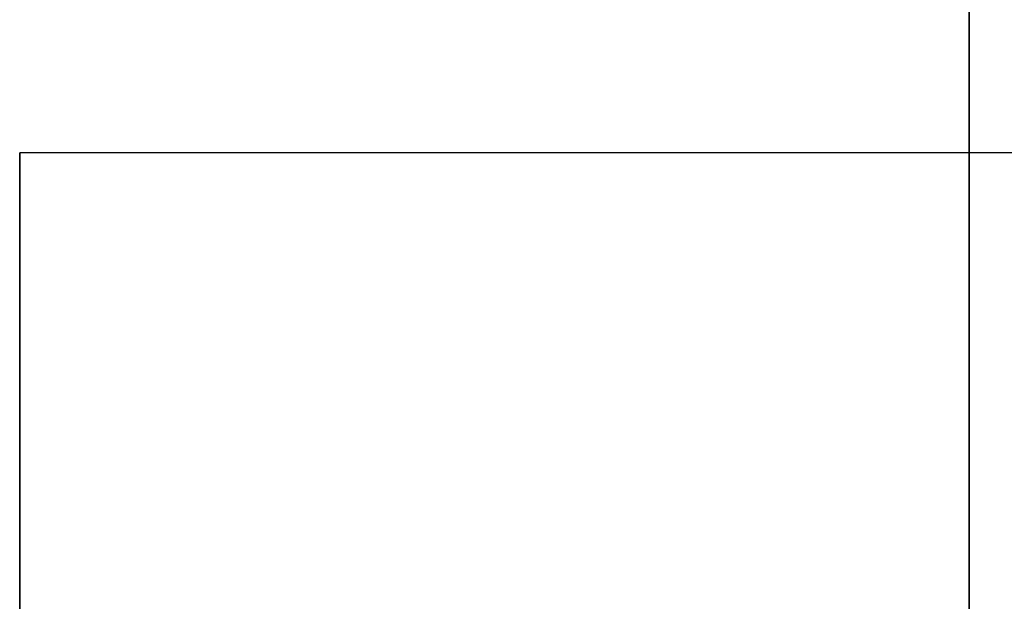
# Model space of a CAD drawing. Header units: millimetres. Extents: x 490 to 915, y -40 to 150.
# Tile 22 of 70: x 495.6 to 498.23, y 104.3 to 105.86. Entities that reach past the tile are written whole.
import ezdxf

# ---------------------------------------------------------------- set-up
doc = ezdxf.new("R2010")
doc.units = ezdxf.units.MM
doc.layers.add('Volume', color=7, linetype='Continuous', true_color=0x000000)

msp = doc.modelspace()

# ---------------------------------------------------------------- linework, layer by layer
at = {"layer": 'Volume'}
for p, q in [((498.1396, -40, -550), (498.1396, 150, -550)), ((498.1396, 150, 300), (498.1396, 30, 300)), ((506.1396, 105.5, 131.4688), (495.5989, 105.5, 131.4688)), ((495.5989, 100.5, 131.4688), (495.5989, 105.5, 131.4688)), ((506.1396, 105.5, 48.4688), (495.5989, 105.5, 48.4688)), ((495.5989, 100.5, 48.4688), (495.5989, 105.5, 48.4688)), ((506.1396, 105.5, -34.5312), (495.5989, 105.5, -34.5312)), ((495.5989, 100.5, -34.5312), (495.5989, 105.5, -34.5312)), ((506.1396, 105.5, -117.5312), (495.5989, 105.5, -117.5312)), ((495.5989, 100.5, -117.5312), (495.5989, 105.5, -117.5312)), ((506.1396, 105.5, -200.5312), (495.5989, 105.5, -200.5312)), ((495.5989, 100.5, -200.5312), (495.5989, 105.5, -200.5312)), ((506.1396, 105.5, -283.5312), (495.5989, 105.5, -283.5312)), ((495.5989, 100.5, -283.5312), (495.5989, 105.5, -283.5312)), ((506.1396, 105.5, -366.5312), (495.5989, 105.5, -366.5312)), ((495.5989, 100.5, -366.5312), (495.5989, 105.5, -366.5312)), ((506.1396, 105.5, -449.5312), (495.5989, 105.5, -449.5312)), ((495.5989, 100.5, -449.5312), (495.5989, 105.5, -449.5312)), ((495.5989, 105.4966, 131.5989), (495.5989, 105.4996, 131.5122)), ((495.5989, 105.4996, 131.5122), (495.5989, 105.4996, 131.4254)), ((495.5989, 105.4996, 131.4254), (495.5989, 105.4966, 131.3387)), ((495.5989, 105.4966, 48.5989), (495.5989, 105.4996, 48.5122)), ((495.5989, 105.4996, 48.5122), (495.5989, 105.4996, 48.4254)), ((495.5989, 105.4996, 48.4254), (495.5989, 105.4966, 48.3387)), ((495.5989, 105.4966, -34.4011), (495.5989, 105.4996, -34.4878)), ((495.5989, 105.4996, -34.4878), (495.5989, 105.4996, -34.5746)), ((495.5989, 105.4996, -34.5746), (495.5989, 105.4966, -34.6613)), ((495.5989, 105.4966, -117.4011), (495.5989, 105.4996, -117.4878)), ((495.5989, 105.4996, -117.4878), (495.5989, 105.4996, -117.5746)), ((495.5989, 105.4996, -117.5746), (495.5989, 105.4966, -117.6613)), ((495.5989, 105.4966, -200.4011), (495.5989, 105.4996, -200.4878)), ((495.5989, 105.4996, -200.4878), (495.5989, 105.4996, -200.5746)), ((495.5989, 105.4996, -200.5746), (495.5989, 105.4966, -200.6613)), ((495.5989, 105.4966, -283.4011), (495.5989, 105.4996, -283.4878)), ((495.5989, 105.4996, -283.4878), (495.5989, 105.4996, -283.5746)), ((495.5989, 105.4996, -283.5746), (495.5989, 105.4966, -283.6613)), ((495.5989, 105.4966, -366.4011), (495.5989, 105.4996, -366.4878)), ((495.5989, 105.4996, -366.4878), (495.5989, 105.4996, -366.5746)), ((495.5989, 105.4996, -366.5746), (495.5989, 105.4966, -366.6613)), ((495.5989, 105.4966, -449.4011), (495.5989, 105.4996, -449.4878)), ((495.5989, 105.4996, -449.4878), (495.5989, 105.4996, -449.5746)), ((495.5989, 105.4996, -449.5746), (495.5989, 105.4966, -449.6613)), ((495.5989, 105.4906, 131.6855), (495.5989, 105.4966, 131.5989)), ((495.5989, 105.4966, 131.3387), (495.5989, 105.4906, 131.2521)), ((495.5989, 105.4906, 48.6855), (495.5989, 105.4966, 48.5989)), ((495.5989, 105.4966, 48.3387), (495.5989, 105.4906, 48.2521)), ((495.5989, 105.4906, -34.3145), (495.5989, 105.4966, -34.4011)), ((495.5989, 105.4966, -34.6613), (495.5989, 105.4906, -34.7479)), ((495.5989, 105.4906, -117.3145), (495.5989, 105.4966, -117.4011)), ((495.5989, 105.4966, -117.6613), (495.5989, 105.4906, -117.7479)), ((495.5989, 105.4906, -200.3145), (495.5989, 105.4966, -200.4011)), ((495.5989, 105.4966, -200.6613), (495.5989, 105.4906, -200.7479)), ((495.5989, 105.4906, -283.3145), (495.5989, 105.4966, -283.4011)), ((495.5989, 105.4966, -283.6613), (495.5989, 105.4906, -283.7479)), ((495.5989, 105.4906, -366.3145), (495.5989, 105.4966, -366.4011)), ((495.5989, 105.4966, -366.6613), (495.5989, 105.4906, -366.7479)), ((495.5989, 105.4906, -449.3145), (495.5989, 105.4966, -449.4011)), ((495.5989, 105.4966, -449.6613), (495.5989, 105.4906, -449.7479)), ((495.5989, 105.4816, 131.7718), (495.5989, 105.4906, 131.6855)), ((495.5989, 105.4906, 131.2521), (495.5989, 105.4816, 131.1658)), ((495.5989, 105.4816, 48.7718), (495.5989, 105.4906, 48.6855)), ((495.5989, 105.4906, 48.2521), (495.5989, 105.4816, 48.1658)), ((495.5989, 105.4816, -34.2282), (495.5989, 105.4906, -34.3145)), ((495.5989, 105.4906, -34.7479), (495.5989, 105.4816, -34.8342)), ((495.5989, 105.4816, -117.2282), (495.5989, 105.4906, -117.3145)), ((495.5989, 105.4906, -117.7479), (495.5989, 105.4816, -117.8342)), ((495.5989, 105.4816, -200.2282), (495.5989, 105.4906, -200.3145)), ((495.5989, 105.4906, -200.7479), (495.5989, 105.4816, -200.8342)), ((495.5989, 105.4816, -283.2282), (495.5989, 105.4906, -283.3145)), ((495.5989, 105.4906, -283.7479), (495.5989, 105.4816, -283.8342)), ((495.5989, 105.4816, -366.2282), (495.5989, 105.4906, -366.3145)), ((495.5989, 105.4906, -366.7479), (495.5989, 105.4816, -366.8342)), ((495.5989, 105.4816, -449.2282), (495.5989, 105.4906, -449.3145)), ((495.5989, 105.4906, -449.7479), (495.5989, 105.4816, -449.8342)), ((495.5989, 105.4696, 131.8578), (495.5989, 105.4816, 131.7718)), ((495.5989, 105.4816, 131.1658), (495.5989, 105.4696, 131.0799)), ((495.5989, 105.4696, 48.8578), (495.5989, 105.4816, 48.7718)), ((495.5989, 105.4816, 48.1658), (495.5989, 105.4696, 48.0799)), ((495.5989, 105.4696, -34.1422), (495.5989, 105.4816, -34.2282)), ((495.5989, 105.4816, -34.8342), (495.5989, 105.4696, -34.9201)), ((495.5989, 105.4696, -117.1422), (495.5989, 105.4816, -117.2282)), ((495.5989, 105.4816, -117.8342), (495.5989, 105.4696, -117.9201)), ((495.5989, 105.4696, -200.1422), (495.5989, 105.4816, -200.2282)), ((495.5989, 105.4816, -200.8342), (495.5989, 105.4696, -200.9201)), ((495.5989, 105.4696, -283.1422), (495.5989, 105.4816, -283.2282)), ((495.5989, 105.4816, -283.8342), (495.5989, 105.4696, -283.9201)), ((495.5989, 105.4696, -366.1422), (495.5989, 105.4816, -366.2282)), ((495.5989, 105.4816, -366.8342), (495.5989, 105.4696, -366.9201)), ((495.5989, 105.4696, -449.1422), (495.5989, 105.4816, -449.2282)), ((495.5989, 105.4816, -449.8342), (495.5989, 105.4696, -449.9201)), ((495.5989, 105.4546, 131.9432), (495.5989, 105.4696, 131.8578)), ((495.5989, 105.4696, 131.0799), (495.5989, 105.4546, 130.9944)), ((495.5989, 105.4546, 48.9432), (495.5989, 105.4696, 48.8578)), ((495.5989, 105.4696, 48.0799), (495.5989, 105.4546, 47.9944)), ((495.5989, 105.4546, -34.0568), (495.5989, 105.4696, -34.1422)), ((495.5989, 105.4696, -34.9201), (495.5989, 105.4546, -35.0056)), ((495.5989, 105.4546, -117.0568), (495.5989, 105.4696, -117.1422)), ((495.5989, 105.4696, -117.9201), (495.5989, 105.4546, -118.0056)), ((495.5989, 105.4546, -200.0568), (495.5989, 105.4696, -200.1422)), ((495.5989, 105.4696, -200.9201), (495.5989, 105.4546, -201.0056)), ((495.5989, 105.4546, -283.0568), (495.5989, 105.4696, -283.1422)), ((495.5989, 105.4696, -283.9201), (495.5989, 105.4546, -284.0056)), ((495.5989, 105.4546, -366.0568), (495.5989, 105.4696, -366.1422)), ((495.5989, 105.4696, -366.9201), (495.5989, 105.4546, -367.0056)), ((495.5989, 105.4546, -449.0568), (495.5989, 105.4696, -449.1422)), ((495.5989, 105.4696, -449.9201), (495.5989, 105.4546, -450.0056)), ((495.5989, 105.4366, 132.0281), (495.5989, 105.4546, 131.9432)), ((495.5989, 105.4546, 130.9944), (495.5989, 105.4366, 130.9095)), ((495.5989, 105.4366, 49.0281), (495.5989, 105.4546, 48.9432)), ((495.5989, 105.4546, 47.9944), (495.5989, 105.4366, 47.9095)), ((495.5989, 105.4366, -33.9719), (495.5989, 105.4546, -34.0568)), ((495.5989, 105.4546, -35.0056), (495.5989, 105.4366, -35.0905)), ((495.5989, 105.4366, -116.9719), (495.5989, 105.4546, -117.0568)), ((495.5989, 105.4546, -118.0056), (495.5989, 105.4366, -118.0905)), ((495.5989, 105.4366, -199.9719), (495.5989, 105.4546, -200.0568)), ((495.5989, 105.4546, -201.0056), (495.5989, 105.4366, -201.0905)), ((495.5989, 105.4366, -282.9719), (495.5989, 105.4546, -283.0568)), ((495.5989, 105.4546, -284.0056), (495.5989, 105.4366, -284.0905)), ((495.5989, 105.4366, -365.9719), (495.5989, 105.4546, -366.0568)), ((495.5989, 105.4546, -367.0056), (495.5989, 105.4366, -367.0905)), ((495.5989, 105.4366, -448.9719), (495.5989, 105.4546, -449.0568)), ((495.5989, 105.4546, -450.0056), (495.5989, 105.4366, -450.0905)), ((495.5989, 105.4157, 132.1124), (495.5989, 105.4366, 132.0281)), ((495.5989, 105.4366, 130.9095), (495.5989, 105.4157, 130.8253)), ((495.5989, 105.4157, 49.1124), (495.5989, 105.4366, 49.0281)), ((495.5989, 105.4366, 47.9095), (495.5989, 105.4157, 47.8253)), ((495.5989, 105.4157, -33.8876), (495.5989, 105.4366, -33.9719)), ((495.5989, 105.4366, -35.0905), (495.5989, 105.4157, -35.1747)), ((495.5989, 105.4157, -116.8876), (495.5989, 105.4366, -116.9719)), ((495.5989, 105.4366, -118.0905), (495.5989, 105.4157, -118.1747)), ((495.5989, 105.4157, -199.8876), (495.5989, 105.4366, -199.9719)), ((495.5989, 105.4366, -201.0905), (495.5989, 105.4157, -201.1747)), ((495.5989, 105.4157, -282.8876), (495.5989, 105.4366, -282.9719)), ((495.5989, 105.4366, -284.0905), (495.5989, 105.4157, -284.1747)), ((495.5989, 105.4157, -365.8876), (495.5989, 105.4366, -365.9719)), ((495.5989, 105.4366, -367.0905), (495.5989, 105.4157, -367.1747)), ((495.5989, 105.4157, -448.8876), (495.5989, 105.4366, -448.9719)), ((495.5989, 105.4366, -450.0905), (495.5989, 105.4157, -450.1747)), ((495.5989, 105.392, 132.1958), (495.5989, 105.4157, 132.1124)), ((495.5989, 105.4157, 130.8253), (495.5989, 105.392, 130.7418)), ((495.5989, 105.392, 49.1958), (495.5989, 105.4157, 49.1124)), ((495.5989, 105.4157, 47.8253), (495.5989, 105.392, 47.7418)), ((495.5989, 105.392, -33.8042), (495.5989, 105.4157, -33.8876)), ((495.5989, 105.4157, -35.1747), (495.5989, 105.392, -35.2582)), ((495.5989, 105.392, -116.8042), (495.5989, 105.4157, -116.8876)), ((495.5989, 105.4157, -118.1747), (495.5989, 105.392, -118.2582)), ((495.5989, 105.392, -199.8042), (495.5989, 105.4157, -199.8876)), ((495.5989, 105.4157, -201.1747), (495.5989, 105.392, -201.2582)), ((495.5989, 105.392, -282.8042), (495.5989, 105.4157, -282.8876)), ((495.5989, 105.4157, -284.1747), (495.5989, 105.392, -284.2582)), ((495.5989, 105.392, -365.8042), (495.5989, 105.4157, -365.8876)), ((495.5989, 105.4157, -367.1747), (495.5989, 105.392, -367.2582)), ((495.5989, 105.392, -448.8042), (495.5989, 105.4157, -448.8876)), ((495.5989, 105.4157, -450.1747), (495.5989, 105.392, -450.2582)), ((495.5989, 105.3653, 132.2784), (495.5989, 105.392, 132.1958)), ((495.5989, 105.392, 130.7418), (495.5989, 105.3653, 130.6592)), ((495.5989, 105.3653, 49.2784), (495.5989, 105.392, 49.1958)), ((495.5989, 105.392, 47.7418), (495.5989, 105.3653, 47.6592)), ((495.5989, 105.3653, -33.7216), (495.5989, 105.392, -33.8042)), ((495.5989, 105.392, -35.2582), (495.5989, 105.3653, -35.3408)), ((495.5989, 105.3653, -116.7216), (495.5989, 105.392, -116.8042)), ((495.5989, 105.392, -118.2582), (495.5989, 105.3653, -118.3408)), ((495.5989, 105.3653, -199.7216), (495.5989, 105.392, -199.8042)), ((495.5989, 105.392, -201.2582), (495.5989, 105.3653, -201.3408)), ((495.5989, 105.3653, -282.7216), (495.5989, 105.392, -282.8042)), ((495.5989, 105.392, -284.2582), (495.5989, 105.3653, -284.3408)), ((495.5989, 105.3653, -365.7216), (495.5989, 105.392, -365.8042)), ((495.5989, 105.392, -367.2582), (495.5989, 105.3653, -367.3408)), ((495.5989, 105.3653, -448.7216), (495.5989, 105.392, -448.8042)), ((495.5989, 105.392, -450.2582), (495.5989, 105.3653, -450.3408)), ((495.5989, 105.3358, 132.36), (495.5989, 105.3653, 132.2784)), ((495.5989, 105.3653, 130.6592), (495.5989, 105.3358, 130.5776)), ((495.5989, 105.3358, 49.36), (495.5989, 105.3653, 49.2784)), ((495.5989, 105.3653, 47.6592), (495.5989, 105.3358, 47.5776)), ((495.5989, 105.3358, -33.64), (495.5989, 105.3653, -33.7216)), ((495.5989, 105.3653, -35.3408), (495.5989, 105.3358, -35.4224)), ((495.5989, 105.3358, -116.64), (495.5989, 105.3653, -116.7216)), ((495.5989, 105.3653, -118.3408), (495.5989, 105.3358, -118.4224)), ((495.5989, 105.3358, -199.64), (495.5989, 105.3653, -199.7216)), ((495.5989, 105.3653, -201.3408), (495.5989, 105.3358, -201.4224)), ((495.5989, 105.3358, -282.64), (495.5989, 105.3653, -282.7216)), ((495.5989, 105.3653, -284.3408), (495.5989, 105.3358, -284.4224)), ((495.5989, 105.3358, -365.64), (495.5989, 105.3653, -365.7216)), ((495.5989, 105.3653, -367.3408), (495.5989, 105.3358, -367.4224)), ((495.5989, 105.3358, -448.64), (495.5989, 105.3653, -448.7216)), ((495.5989, 105.3653, -450.3408), (495.5989, 105.3358, -450.4224)), ((495.5989, 105.3034, 132.4405), (495.5989, 105.3358, 132.36)), ((495.5989, 105.3358, 130.5776), (495.5989, 105.3034, 130.4971)), ((495.5989, 105.3034, 49.4405), (495.5989, 105.3358, 49.36)), ((495.5989, 105.3358, 47.5776), (495.5989, 105.3034, 47.4971)), ((495.5989, 105.3034, -33.5595), (495.5989, 105.3358, -33.64)), ((495.5989, 105.3358, -35.4224), (495.5989, 105.3034, -35.5029)), ((495.5989, 105.3034, -116.5595), (495.5989, 105.3358, -116.64)), ((495.5989, 105.3358, -118.4224), (495.5989, 105.3034, -118.5029)), ((495.5989, 105.3034, -199.5595), (495.5989, 105.3358, -199.64)), ((495.5989, 105.3358, -201.4224), (495.5989, 105.3034, -201.5029)), ((495.5989, 105.3034, -282.5595), (495.5989, 105.3358, -282.64)), ((495.5989, 105.3358, -284.4224), (495.5989, 105.3034, -284.5029)), ((495.5989, 105.3034, -365.5595), (495.5989, 105.3358, -365.64)), ((495.5989, 105.3358, -367.4224), (495.5989, 105.3034, -367.5029)), ((495.5989, 105.3034, -448.5595), (495.5989, 105.3358, -448.64)), ((495.5989, 105.3358, -450.4224), (495.5989, 105.3034, -450.5029)), ((495.5989, 105.2683, 132.5199), (495.5989, 105.3034, 132.4405)), ((495.5989, 105.3034, 130.4971), (495.5989, 105.2683, 130.4177)), ((495.5989, 105.2683, 49.5199), (495.5989, 105.3034, 49.4405)), ((495.5989, 105.3034, 47.4971), (495.5989, 105.2683, 47.4177)), ((495.5989, 105.2683, -33.4801), (495.5989, 105.3034, -33.5595)), ((495.5989, 105.3034, -35.5029), (495.5989, 105.2683, -35.5823)), ((495.5989, 105.2683, -116.4801), (495.5989, 105.3034, -116.5595)), ((495.5989, 105.3034, -118.5029), (495.5989, 105.2683, -118.5823)), ((495.5989, 105.2683, -199.4801), (495.5989, 105.3034, -199.5595)), ((495.5989, 105.3034, -201.5029), (495.5989, 105.2683, -201.5823)), ((495.5989, 105.2683, -282.4801), (495.5989, 105.3034, -282.5595)), ((495.5989, 105.3034, -284.5029), (495.5989, 105.2683, -284.5823)), ((495.5989, 105.2683, -365.4801), (495.5989, 105.3034, -365.5595)), ((495.5989, 105.3034, -367.5029), (495.5989, 105.2683, -367.5823)), ((495.5989, 105.2683, -448.4801), (495.5989, 105.3034, -448.5595)), ((495.5989, 105.3034, -450.5029), (495.5989, 105.2683, -450.5823)), ((495.5989, 105.2305, 132.598), (495.5989, 105.2683, 132.5199)), ((495.5989, 105.2683, 130.4177), (495.5989, 105.2305, 130.3396)), ((495.5989, 105.2305, 49.598), (495.5989, 105.2683, 49.5199)), ((495.5989, 105.2683, 47.4177), (495.5989, 105.2305, 47.3396)), ((495.5989, 105.2305, -33.402), (495.5989, 105.2683, -33.4801)), ((495.5989, 105.2683, -35.5823), (495.5989, 105.2305, -35.6604)), ((495.5989, 105.2305, -116.402), (495.5989, 105.2683, -116.4801)), ((495.5989, 105.2683, -118.5823), (495.5989, 105.2305, -118.6604)), ((495.5989, 105.2305, -199.402), (495.5989, 105.2683, -199.4801)), ((495.5989, 105.2683, -201.5823), (495.5989, 105.2305, -201.6604)), ((495.5989, 105.2305, -282.402), (495.5989, 105.2683, -282.4801)), ((495.5989, 105.2683, -284.5823), (495.5989, 105.2305, -284.6604)), ((495.5989, 105.2305, -365.402), (495.5989, 105.2683, -365.4801)), ((495.5989, 105.2683, -367.5823), (495.5989, 105.2305, -367.6604)), ((495.5989, 105.2305, -448.402), (495.5989, 105.2683, -448.4801)), ((495.5989, 105.2683, -450.5823), (495.5989, 105.2305, -450.6604)), ((495.5989, 105.1899, 132.6747), (495.5989, 105.2305, 132.598)), ((495.5989, 105.2305, 130.3396), (495.5989, 105.1899, 130.2629)), ((495.5989, 105.1899, 49.6747), (495.5989, 105.2305, 49.598)), ((495.5989, 105.2305, 47.3396), (495.5989, 105.1899, 47.2629)), ((495.5989, 105.1899, -33.3253), (495.5989, 105.2305, -33.402)), ((495.5989, 105.2305, -35.6604), (495.5989, 105.1899, -35.7371)), ((495.5989, 105.1899, -116.3253), (495.5989, 105.2305, -116.402)), ((495.5989, 105.2305, -118.6604), (495.5989, 105.1899, -118.7371)), ((495.5989, 105.1899, -199.3253), (495.5989, 105.2305, -199.402)), ((495.5989, 105.2305, -201.6604), (495.5989, 105.1899, -201.7371)), ((495.5989, 105.1899, -282.3253), (495.5989, 105.2305, -282.402)), ((495.5989, 105.2305, -284.6604), (495.5989, 105.1899, -284.7371)), ((495.5989, 105.1899, -365.3253), (495.5989, 105.2305, -365.402)), ((495.5989, 105.2305, -367.6604), (495.5989, 105.1899, -367.7371)), ((495.5989, 105.1899, -448.3253), (495.5989, 105.2305, -448.402)), ((495.5989, 105.2305, -450.6604), (495.5989, 105.1899, -450.7371)), ((495.5989, 105.1468, 132.75), (495.5989, 105.1899, 132.6747)), ((495.5989, 105.1899, 130.2629), (495.5989, 105.1468, 130.1876)), ((495.5989, 105.1468, 49.75), (495.5989, 105.1899, 49.6747)), ((495.5989, 105.1899, 47.2629), (495.5989, 105.1468, 47.1876)), ((495.5989, 105.1468, -33.25), (495.5989, 105.1899, -33.3253)), ((495.5989, 105.1899, -35.7371), (495.5989, 105.1468, -35.8124)), ((495.5989, 105.1468, -116.25), (495.5989, 105.1899, -116.3253)), ((495.5989, 105.1899, -118.7371), (495.5989, 105.1468, -118.8124)), ((495.5989, 105.1468, -199.25), (495.5989, 105.1899, -199.3253)), ((495.5989, 105.1899, -201.7371), (495.5989, 105.1468, -201.8124)), ((495.5989, 105.1468, -282.25), (495.5989, 105.1899, -282.3253)), ((495.5989, 105.1899, -284.7371), (495.5989, 105.1468, -284.8124)), ((495.5989, 105.1468, -365.25), (495.5989, 105.1899, -365.3253)), ((495.5989, 105.1899, -367.7371), (495.5989, 105.1468, -367.8124)), ((495.5989, 105.1468, -448.25), (495.5989, 105.1899, -448.3253)), ((495.5989, 105.1899, -450.7371), (495.5989, 105.1468, -450.8124)), ((495.5989, 105.101, 132.8237), (495.5989, 105.1468, 132.75)), ((495.5989, 105.1468, 130.1876), (495.5989, 105.101, 130.1139)), ((495.5989, 105.101, 49.8237), (495.5989, 105.1468, 49.75)), ((495.5989, 105.1468, 47.1876), (495.5989, 105.101, 47.1139)), ((495.5989, 105.101, -33.1763), (495.5989, 105.1468, -33.25)), ((495.5989, 105.1468, -35.8124), (495.5989, 105.101, -35.8861)), ((495.5989, 105.101, -116.1763), (495.5989, 105.1468, -116.25)), ((495.5989, 105.1468, -118.8124), (495.5989, 105.101, -118.8861)), ((495.5989, 105.101, -199.1763), (495.5989, 105.1468, -199.25)), ((495.5989, 105.1468, -201.8124), (495.5989, 105.101, -201.8861)), ((495.5989, 105.101, -282.1763), (495.5989, 105.1468, -282.25)), ((495.5989, 105.1468, -284.8124), (495.5989, 105.101, -284.8861)), ((495.5989, 105.101, -365.1763), (495.5989, 105.1468, -365.25)), ((495.5989, 105.1468, -367.8124), (495.5989, 105.101, -367.8861)), ((495.5989, 105.101, -448.1763), (495.5989, 105.1468, -448.25)), ((495.5989, 105.1468, -450.8124), (495.5989, 105.101, -450.8861)), ((495.5989, 105.0527, 132.8958), (495.5989, 105.101, 132.8237)), ((495.5989, 105.101, 130.1139), (495.5989, 105.0527, 130.0418)), ((495.5989, 105.0527, 49.8958), (495.5989, 105.101, 49.8237)), ((495.5989, 105.101, 47.1139), (495.5989, 105.0527, 47.0418)), ((495.5989, 105.0527, -33.1042), (495.5989, 105.101, -33.1763)), ((495.5989, 105.101, -35.8861), (495.5989, 105.0527, -35.9582)), ((495.5989, 105.0527, -116.1042), (495.5989, 105.101, -116.1763)), ((495.5989, 105.101, -118.8861), (495.5989, 105.0527, -118.9582)), ((495.5989, 105.0527, -199.1042), (495.5989, 105.101, -199.1763)), ((495.5989, 105.101, -201.8861), (495.5989, 105.0527, -201.9582)), ((495.5989, 105.0527, -282.1042), (495.5989, 105.101, -282.1763)), ((495.5989, 105.101, -284.8861), (495.5989, 105.0527, -284.9582)), ((495.5989, 105.0527, -365.1042), (495.5989, 105.101, -365.1763)), ((495.5989, 105.101, -367.8861), (495.5989, 105.0527, -367.9582)), ((495.5989, 105.0527, -448.1042), (495.5989, 105.101, -448.1763)), ((495.5989, 105.101, -450.8861), (495.5989, 105.0527, -450.9582)), ((495.5989, 105.0019, 132.9662), (495.5989, 105.0527, 132.8958)), ((495.5989, 105.0527, 130.0418), (495.5989, 105.0019, 129.9714)), ((495.5989, 105.0019, 49.9662), (495.5989, 105.0527, 49.8958)), ((495.5989, 105.0527, 47.0418), (495.5989, 105.0019, 46.9714)), ((495.5989, 105.0019, -33.0338), (495.5989, 105.0527, -33.1042)), ((495.5989, 105.0527, -35.9582), (495.5989, 105.0019, -36.0286)), ((495.5989, 105.0019, -116.0338), (495.5989, 105.0527, -116.1042)), ((495.5989, 105.0527, -118.9582), (495.5989, 105.0019, -119.0286)), ((495.5989, 105.0019, -199.0338), (495.5989, 105.0527, -199.1042)), ((495.5989, 105.0527, -201.9582), (495.5989, 105.0019, -202.0286)), ((495.5989, 105.0019, -282.0338), (495.5989, 105.0527, -282.1042)), ((495.5989, 105.0527, -284.9582), (495.5989, 105.0019, -285.0286)), ((495.5989, 105.0019, -365.0338), (495.5989, 105.0527, -365.1042)), ((495.5989, 105.0527, -367.9582), (495.5989, 105.0019, -368.0286)), ((495.5989, 105.0019, -448.0338), (495.5989, 105.0527, -448.1042)), ((495.5989, 105.0527, -450.9582), (495.5989, 105.0019, -451.0286)), ((495.5989, 104.9488, 133.0348), (495.5989, 105.0019, 132.9662)), ((495.5989, 105.0019, 129.9714), (495.5989, 104.9488, 129.9028)), ((495.5989, 104.9488, 50.0348), (495.5989, 105.0019, 49.9662)), ((495.5989, 105.0019, 46.9714), (495.5989, 104.9488, 46.9028)), ((495.5989, 104.9488, -32.9652), (495.5989, 105.0019, -33.0338)), ((495.5989, 105.0019, -36.0286), (495.5989, 104.9488, -36.0972)), ((495.5989, 104.9488, -115.9652), (495.5989, 105.0019, -116.0338)), ((495.5989, 105.0019, -119.0286), (495.5989, 104.9488, -119.0972)), ((495.5989, 104.9488, -198.9652), (495.5989, 105.0019, -199.0338)), ((495.5989, 105.0019, -202.0286), (495.5989, 104.9488, -202.0972)), ((495.5989, 104.9488, -281.9652), (495.5989, 105.0019, -282.0338)), ((495.5989, 105.0019, -285.0286), (495.5989, 104.9488, -285.0972)), ((495.5989, 104.9488, -364.9652), (495.5989, 105.0019, -365.0338)), ((495.5989, 105.0019, -368.0286), (495.5989, 104.9488, -368.0972)), ((495.5989, 104.9488, -447.9652), (495.5989, 105.0019, -448.0338)), ((495.5989, 105.0019, -451.0286), (495.5989, 104.9488, -451.0972)), ((495.5989, 104.8932, 133.1015), (495.5989, 104.9488, 133.0348)), ((495.5989, 104.9488, 129.9028), (495.5989, 104.8932, 129.8361)), ((495.5989, 104.8932, 50.1015), (495.5989, 104.9488, 50.0348)), ((495.5989, 104.9488, 46.9028), (495.5989, 104.8932, 46.8361)), ((495.5989, 104.8932, -32.8985), (495.5989, 104.9488, -32.9652)), ((495.5989, 104.9488, -36.0972), (495.5989, 104.8932, -36.1639)), ((495.5989, 104.8932, -115.8985), (495.5989, 104.9488, -115.9652)), ((495.5989, 104.9488, -119.0972), (495.5989, 104.8932, -119.1639)), ((495.5989, 104.8932, -198.8985), (495.5989, 104.9488, -198.9652)), ((495.5989, 104.9488, -202.0972), (495.5989, 104.8932, -202.1639)), ((495.5989, 104.8932, -281.8985), (495.5989, 104.9488, -281.9652)), ((495.5989, 104.9488, -285.0972), (495.5989, 104.8932, -285.1639)), ((495.5989, 104.8932, -364.8985), (495.5989, 104.9488, -364.9652)), ((495.5989, 104.9488, -368.0972), (495.5989, 104.8932, -368.1639)), ((495.5989, 104.8932, -447.8985), (495.5989, 104.9488, -447.9652)), ((495.5989, 104.9488, -451.0972), (495.5989, 104.8932, -451.1639)), ((495.5989, 104.8354, 133.1662), (495.5989, 104.8932, 133.1015)), ((495.5989, 104.8932, 129.8361), (495.5989, 104.8354, 129.7714)), ((495.5989, 104.8354, 50.1662), (495.5989, 104.8932, 50.1015)), ((495.5989, 104.8932, 46.8361), (495.5989, 104.8354, 46.7714)), ((495.5989, 104.8354, -32.8338), (495.5989, 104.8932, -32.8985)), ((495.5989, 104.8932, -36.1639), (495.5989, 104.8354, -36.2286)), ((495.5989, 104.8354, -115.8338), (495.5989, 104.8932, -115.8985)), ((495.5989, 104.8932, -119.1639), (495.5989, 104.8354, -119.2286)), ((495.5989, 104.8354, -198.8338), (495.5989, 104.8932, -198.8985)), ((495.5989, 104.8932, -202.1639), (495.5989, 104.8354, -202.2286)), ((495.5989, 104.8354, -281.8338), (495.5989, 104.8932, -281.8985)), ((495.5989, 104.8932, -285.1639), (495.5989, 104.8354, -285.2286)), ((495.5989, 104.8354, -364.8338), (495.5989, 104.8932, -364.8985)), ((495.5989, 104.8932, -368.1639), (495.5989, 104.8354, -368.2286)), ((495.5989, 104.8354, -447.8338), (495.5989, 104.8932, -447.8985)), ((495.5989, 104.8932, -451.1639), (495.5989, 104.8354, -451.2286)), ((495.5989, 104.7754, 133.2289), (495.5989, 104.8354, 133.1662)), ((495.5989, 104.8354, 129.7714), (495.5989, 104.7754, 129.7087)), ((495.5989, 104.7754, 50.2289), (495.5989, 104.8354, 50.1662)), ((495.5989, 104.8354, 46.7714), (495.5989, 104.7754, 46.7087)), ((495.5989, 104.7754, -32.7711), (495.5989, 104.8354, -32.8338)), ((495.5989, 104.8354, -36.2286), (495.5989, 104.7754, -36.2913)), ((495.5989, 104.7754, -115.7711), (495.5989, 104.8354, -115.8338)), ((495.5989, 104.8354, -119.2286), (495.5989, 104.7754, -119.2913)), ((495.5989, 104.7754, -198.7711), (495.5989, 104.8354, -198.8338)), ((495.5989, 104.8354, -202.2286), (495.5989, 104.7754, -202.2913)), ((495.5989, 104.7754, -281.7711), (495.5989, 104.8354, -281.8338)), ((495.5989, 104.8354, -285.2286), (495.5989, 104.7754, -285.2913)), ((495.5989, 104.7754, -364.7711), (495.5989, 104.8354, -364.8338)), ((495.5989, 104.8354, -368.2286), (495.5989, 104.7754, -368.2913)), ((495.5989, 104.7754, -447.7711), (495.5989, 104.8354, -447.8338)), ((495.5989, 104.8354, -451.2286), (495.5989, 104.7754, -451.2913)), ((495.5989, 104.7133, 133.2894), (495.5989, 104.7754, 133.2289)), ((495.5989, 104.7754, 129.7087), (495.5989, 104.7133, 129.6482)), ((495.5989, 104.7133, 50.2894), (495.5989, 104.7754, 50.2289)), ((495.5989, 104.7754, 46.7087), (495.5989, 104.7133, 46.6482)), ((495.5989, 104.7133, -32.7106), (495.5989, 104.7754, -32.7711)), ((495.5989, 104.7754, -36.2913), (495.5989, 104.7133, -36.3518)), ((495.5989, 104.7133, -115.7106), (495.5989, 104.7754, -115.7711)), ((495.5989, 104.7754, -119.2913), (495.5989, 104.7133, -119.3518)), ((495.5989, 104.7133, -198.7106), (495.5989, 104.7754, -198.7711)), ((495.5989, 104.7754, -202.2913), (495.5989, 104.7133, -202.3518)), ((495.5989, 104.7133, -281.7106), (495.5989, 104.7754, -281.7711)), ((495.5989, 104.7754, -285.2913), (495.5989, 104.7133, -285.3518)), ((495.5989, 104.7133, -364.7106), (495.5989, 104.7754, -364.7711)), ((495.5989, 104.7754, -368.2913), (495.5989, 104.7133, -368.3518)), ((495.5989, 104.7133, -447.7106), (495.5989, 104.7754, -447.7711)), ((495.5989, 104.7754, -451.2913), (495.5989, 104.7133, -451.3518)), ((495.5989, 104.649, 133.3478), (495.5989, 104.7133, 133.2894)), ((495.5989, 104.7133, 129.6482), (495.5989, 104.649, 129.5898)), ((495.5989, 104.649, 50.3478), (495.5989, 104.7133, 50.2894)), ((495.5989, 104.7133, 46.6482), (495.5989, 104.649, 46.5898)), ((495.5989, 104.649, -32.6522), (495.5989, 104.7133, -32.7106)), ((495.5989, 104.7133, -36.3518), (495.5989, 104.649, -36.4102)), ((495.5989, 104.649, -115.6522), (495.5989, 104.7133, -115.7106)), ((495.5989, 104.7133, -119.3518), (495.5989, 104.649, -119.4102)), ((495.5989, 104.649, -198.6522), (495.5989, 104.7133, -198.7106)), ((495.5989, 104.7133, -202.3518), (495.5989, 104.649, -202.4102)), ((495.5989, 104.649, -281.6522), (495.5989, 104.7133, -281.7106)), ((495.5989, 104.7133, -285.3518), (495.5989, 104.649, -285.4102)), ((495.5989, 104.649, -364.6522), (495.5989, 104.7133, -364.7106)), ((495.5989, 104.7133, -368.3518), (495.5989, 104.649, -368.4102)), ((495.5989, 104.649, -447.6522), (495.5989, 104.7133, -447.7106)), ((495.5989, 104.7133, -451.3518), (495.5989, 104.649, -451.4102)), ((495.5989, 104.5828, 133.4039), (495.5989, 104.649, 133.3478)), ((495.5989, 104.649, 129.5898), (495.5989, 104.5828, 129.5337)), ((495.5989, 104.5828, 50.4039), (495.5989, 104.649, 50.3478)), ((495.5989, 104.649, 46.5898), (495.5989, 104.5828, 46.5337)), ((495.5989, 104.5828, -32.5961), (495.5989, 104.649, -32.6522)), ((495.5989, 104.649, -36.4102), (495.5989, 104.5828, -36.4663)), ((495.5989, 104.5828, -115.5961), (495.5989, 104.649, -115.6522)), ((495.5989, 104.649, -119.4102), (495.5989, 104.5828, -119.4663)), ((495.5989, 104.5828, -198.5961), (495.5989, 104.649, -198.6522)), ((495.5989, 104.649, -202.4102), (495.5989, 104.5828, -202.4663)), ((495.5989, 104.5828, -281.5961), (495.5989, 104.649, -281.6522)), ((495.5989, 104.649, -285.4102), (495.5989, 104.5828, -285.4663)), ((495.5989, 104.5828, -364.5961), (495.5989, 104.649, -364.6522)), ((495.5989, 104.649, -368.4102), (495.5989, 104.5828, -368.4663)), ((495.5989, 104.5828, -447.5961), (495.5989, 104.649, -447.6522)), ((495.5989, 104.649, -451.4102), (495.5989, 104.5828, -451.4663)), ((495.5989, 104.5147, 133.4577), (495.5989, 104.5828, 133.4039)), ((495.5989, 104.5828, 129.5337), (495.5989, 104.5147, 129.4799)), ((495.5989, 104.5147, 50.4577), (495.5989, 104.5828, 50.4039)), ((495.5989, 104.5828, 46.5337), (495.5989, 104.5147, 46.4799)), ((495.5989, 104.5147, -32.5423), (495.5989, 104.5828, -32.5961)), ((495.5989, 104.5828, -36.4663), (495.5989, 104.5147, -36.5201)), ((495.5989, 104.5147, -115.5423), (495.5989, 104.5828, -115.5961)), ((495.5989, 104.5828, -119.4663), (495.5989, 104.5147, -119.5201)), ((495.5989, 104.5147, -198.5423), (495.5989, 104.5828, -198.5961)), ((495.5989, 104.5828, -202.4663), (495.5989, 104.5147, -202.5201)), ((495.5989, 104.5147, -281.5423), (495.5989, 104.5828, -281.5961)), ((495.5989, 104.5828, -285.4663), (495.5989, 104.5147, -285.5201)), ((495.5989, 104.5147, -364.5423), (495.5989, 104.5828, -364.5961)), ((495.5989, 104.5828, -368.4663), (495.5989, 104.5147, -368.5201)), ((495.5989, 104.5147, -447.5423), (495.5989, 104.5828, -447.5961)), ((495.5989, 104.5828, -451.4663), (495.5989, 104.5147, -451.5201)), ((495.5989, 104.4448, 133.5091), (495.5989, 104.5147, 133.4577)), ((495.5989, 104.5147, 129.4799), (495.5989, 104.4448, 129.4286)), ((495.5989, 104.4448, 50.5091), (495.5989, 104.5147, 50.4577)), ((495.5989, 104.5147, 46.4799), (495.5989, 104.4448, 46.4286)), ((495.5989, 104.4448, -32.4909), (495.5989, 104.5147, -32.5423)), ((495.5989, 104.5147, -36.5201), (495.5989, 104.4448, -36.5714)), ((495.5989, 104.4448, -115.4909), (495.5989, 104.5147, -115.5423)), ((495.5989, 104.5147, -119.5201), (495.5989, 104.4448, -119.5714)), ((495.5989, 104.4448, -198.4909), (495.5989, 104.5147, -198.5423)), ((495.5989, 104.5147, -202.5201), (495.5989, 104.4448, -202.5714)), ((495.5989, 104.4448, -281.4909), (495.5989, 104.5147, -281.5423)), ((495.5989, 104.5147, -285.5201), (495.5989, 104.4448, -285.5714)), ((495.5989, 104.4448, -364.4909), (495.5989, 104.5147, -364.5423)), ((495.5989, 104.5147, -368.5201), (495.5989, 104.4448, -368.5714)), ((495.5989, 104.4448, -447.4909), (495.5989, 104.5147, -447.5423)), ((495.5989, 104.5147, -451.5201), (495.5989, 104.4448, -451.5714)), ((495.5989, 104.3731, 133.558), (495.5989, 104.4448, 133.5091)), ((495.5989, 104.4448, 129.4286), (495.5989, 104.3731, 129.3796)), ((495.5989, 104.3731, 50.558), (495.5989, 104.4448, 50.5091)), ((495.5989, 104.4448, 46.4286), (495.5989, 104.3731, 46.3796)), ((495.5989, 104.3731, -32.442), (495.5989, 104.4448, -32.4909)), ((495.5989, 104.4448, -36.5714), (495.5989, 104.3731, -36.6204)), ((495.5989, 104.3731, -115.442), (495.5989, 104.4448, -115.4909)), ((495.5989, 104.4448, -119.5714), (495.5989, 104.3731, -119.6204)), ((495.5989, 104.3731, -198.442), (495.5989, 104.4448, -198.4909)), ((495.5989, 104.4448, -202.5714), (495.5989, 104.3731, -202.6204)), ((495.5989, 104.3731, -281.442), (495.5989, 104.4448, -281.4909)), ((495.5989, 104.4448, -285.5714), (495.5989, 104.3731, -285.6204)), ((495.5989, 104.3731, -364.442), (495.5989, 104.4448, -364.4909)), ((495.5989, 104.4448, -368.5714), (495.5989, 104.3731, -368.6204)), ((495.5989, 104.3731, -447.442), (495.5989, 104.4448, -447.4909)), ((495.5989, 104.4448, -451.5714), (495.5989, 104.3731, -451.6204)), ((495.5989, 104.2998, 133.6044), (495.5989, 104.3731, 133.558)), ((495.5989, 104.3731, 129.3796), (495.5989, 104.2998, 129.3332)), ((495.5989, 104.2998, 50.6044), (495.5989, 104.3731, 50.558)), ((495.5989, 104.3731, 46.3796), (495.5989, 104.2998, 46.3332)), ((495.5989, 104.2998, -32.3956), (495.5989, 104.3731, -32.442)), ((495.5989, 104.3731, -36.6204), (495.5989, 104.2998, -36.6668)), ((495.5989, 104.2998, -115.3956), (495.5989, 104.3731, -115.442)), ((495.5989, 104.3731, -119.6204), (495.5989, 104.2998, -119.6668)), ((495.5989, 104.2998, -198.3956), (495.5989, 104.3731, -198.442)), ((495.5989, 104.3731, -202.6204), (495.5989, 104.2998, -202.6668)), ((495.5989, 104.2998, -281.3956), (495.5989, 104.3731, -281.442)), ((495.5989, 104.3731, -285.6204), (495.5989, 104.2998, -285.6668)), ((495.5989, 104.2998, -364.3956), (495.5989, 104.3731, -364.442)), ((495.5989, 104.3731, -368.6204), (495.5989, 104.2998, -368.6668)), ((495.5989, 104.2998, -447.3956), (495.5989, 104.3731, -447.442)), ((495.5989, 104.3731, -451.6204), (495.5989, 104.2998, -451.6668)), ((495.5989, 104.2249, 133.6482), (495.5989, 104.2998, 133.6044)), ((495.5989, 104.2998, 129.3332), (495.5989, 104.2249, 129.2894)), ((495.5989, 104.2249, 50.6482), (495.5989, 104.2998, 50.6044)), ((495.5989, 104.2998, 46.3332), (495.5989, 104.2249, 46.2894)), ((495.5989, 104.2249, -32.3518), (495.5989, 104.2998, -32.3956)), ((495.5989, 104.2998, -36.6668), (495.5989, 104.2249, -36.7106)), ((495.5989, 104.2249, -115.3518), (495.5989, 104.2998, -115.3956)), ((495.5989, 104.2998, -119.6668), (495.5989, 104.2249, -119.7106)), ((495.5989, 104.2249, -198.3518), (495.5989, 104.2998, -198.3956)), ((495.5989, 104.2998, -202.6668), (495.5989, 104.2249, -202.7106)), ((495.5989, 104.2249, -281.3518), (495.5989, 104.2998, -281.3956)), ((495.5989, 104.2998, -285.6668), (495.5989, 104.2249, -285.7106)), ((495.5989, 104.2998, -368.6668), (495.5989, 104.2249, -368.7106)), ((495.5989, 104.2249, -447.3518), (495.5989, 104.2998, -447.3956)), ((495.5989, 104.2998, -451.6668), (495.5989, 104.2249, -451.7106))]:
    msp.add_line(p, q, dxfattribs=at)

doc.saveas('drawing.dxf')
